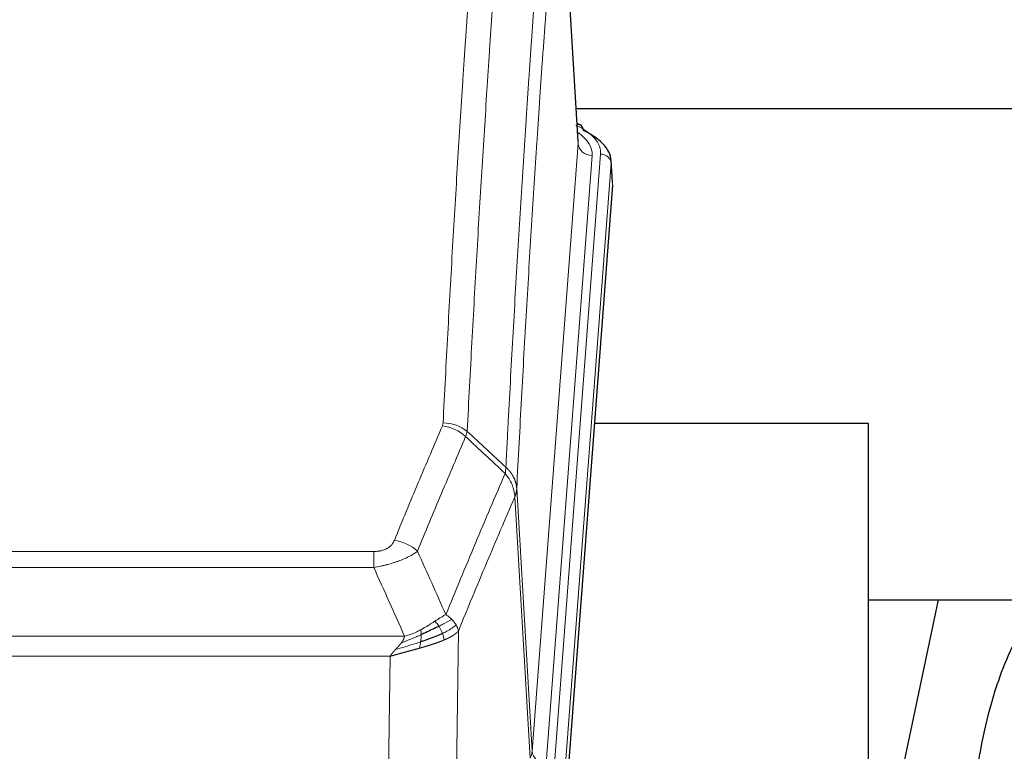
# Model space of a CAD drawing. Header units: inches. Extents: x 0 to 23760, y -13 to 16800.
# Tile 255 of 256: x 18967 to 19247, y 13828 to 14036. Entities that reach past the tile are written whole.
import ezdxf

# ---------------------------------------------------------------- set-up
doc = ezdxf.new("R2010")
doc.units = ezdxf.units.IN
doc.layers.add('1', color=7, linetype='Continuous', true_color=0xffffff)

msp = doc.modelspace()

# ---------------------------------------------------------------- linework, layer by layer
at = {"layer": '1', "color": 110, "linetype": 'Continuous', "lineweight": 13}
for p, q in [((19126.157, 14001.044), (19120.909, 14087.634)), ((19113.09, 13828.271), (19126.157, 14001.044)), ((19130.149, 13997.618), (19117.082, 13824.845)), ((19119.43, 13824.692), (19132.54, 13998.053)), ((19135.534, 13995.483), (19122.424, 13822.122)), ((19135.915, 13989.203), (19135.534, 13995.483)), ((19108.714, 13902.948), (19113.09, 13828.271)), ((19112.509, 13826.362), (19108.157, 13900.614)), ((18862.722, 13885.067), (19068.064, 13885.067)), ((19068.064, 13880.503), (19068.064, 13885.067)), ((19068.064, 13880.503), (18862.722, 13880.503)), ((19092.115, 13862.469), (19091.157, 13786.819)), ((18853.99, 13861.024), (19076.796, 13861.024)), ((19072.683, 13855.28), (18858.103, 13855.28)), ((19071.715, 13778.784), (19072.683, 13855.28))]:
    msp.add_line(p, q, dxfattribs=at)
at = {"layer": '1', "color": 2, "linetype": 'Continuous', "lineweight": 25}
for p, q in [((19126.161, 14001.62), (19120.911, 14088.256)), ((19125.526, 14011.014), (19291.71, 14011.014)), ((19126.793, 14006.327), (19125.849, 14006.762)), ((19135.921, 13989.986), (19135.54, 13996.269)), ((19135.915, 13989.203), (19122.797, 13815.75)), ((19208.733, 13921.439), (19130.79, 13921.439)), ((19208.733, 13732.638), (19208.733, 13921.439)), ((19208.688, 13871.36), (19280.434, 13871.36)), ((19228.576, 13871.358), (19208.733, 13777.202))]:
    msp.add_line(p, q, dxfattribs=at)
at = {"layer": '1', "color": 110, "linetype": 'Continuous', "lineweight": 13}
for centre, major_axis, ratio, start_param, end_param in [((19108.521, 13998.427), (24.034, 0.016), 0.461198, 6.2480186, 7.0671317), ((19125.535, 14003.603), (1.258, 2.724), 0.6272114, 6.2831797, 6.7581181), ((19106.129, 13997.992), (24.034, 0.016), 0.461198, 6.2480186, 6.8801307), ((19130.149, 14001.166), (3.989, -0.302), 0.8864705, 3.2608937, 4.7793301), ((19132.54, 13995.392), (2.991, -0.226), 0.8864705, 0.119301, 1.6377375), ((19087.76, 13913.319), (-9.987, 0.512), 0.8285973, 3.9974013, 4.7548106), ((19087.573, 13912.527), (-9.188, 3.948), 0.8056434, 4.2999866, 5.045624), ((19073.911, 13880.065), (9.245, -3.812), 0.7933159, 1.14397, 1.886928), ((19093.064, 13828.783), (-20.038, 0.241), 0.4621297, 2.903225, 3.1123764), ((19117.082, 13828.393), (3.989, -0.302), 0.8864705, 3.2608937, 4.7793301)]:
    msp.add_ellipse(centre, major_axis=major_axis, ratio=ratio, start_param=start_param, end_param=end_param, dxfattribs=at)
at = {"layer": '1', "color": 2, "linetype": 'Continuous', "lineweight": 25}
for centre, major_axis, ratio, start_param, end_param in [((19125.535, 14003.603), (1.258, 2.724), 0.6272114, 5.3993548, 6.2831797), ((19108.521, 13995.766), (27.03, 0.194), 0.4633579, 6.2451225, 7.0642357)]:
    msp.add_ellipse(centre, major_axis=major_axis, ratio=ratio, start_param=start_param, end_param=end_param, dxfattribs=at)
at = {"layer": '1', "color": 110, "linetype": 'Continuous', "lineweight": 13}
for points, knots in [([(19087.76, 13921.608), (19088.198, 13930.187), (19089.088, 13947.105), (19090.009, 13963.547), (19090.711, 13975.7), (19090.947, 13979.721), (19091.422, 13987.704), (19091.662, 13991.666), (19092.388, 14003.461), (19092.879, 14011.203), (19093.502, 14020.727), (19093.628, 14022.624), (19093.879, 14026.403), (19094.257, 14032.047), (19094.64, 14037.621), (19095.41, 14048.676), (19096.453, 14063.165), (19098.06, 14084.149), (19099.161, 14097.64), (19099.718, 14104.259)], [0, 0, 0, 0, 0.125, 0.25, 0.25, 0.3125, 0.3125, 0.375, 0.375, 0.5, 0.5, 0.53125, 0.53125, 0.5625, 0.625, 0.625, 0.75, 0.875, 1, 1, 1, 1]), ([(19106.602, 14101.67), (19106.044, 14095.058), (19104.941, 14081.583), (19103.332, 14060.623), (19102.288, 14046.15), (19101.516, 14035.109), (19101.133, 14029.541), (19100.755, 14023.903), (19100.503, 14020.129), (19100.378, 14018.234), (19099.753, 14008.721), (19099.261, 14000.988), (19098.535, 13989.207), (19098.295, 13985.25), (19097.818, 13977.277), (19097.582, 13973.26), (19096.879, 13961.122), (19095.957, 13944.699), (19095.066, 13927.8), (19094.628, 13919.232)], [0, 0, 0, 0, 0.125, 0.25, 0.375, 0.375, 0.4375, 0.46875, 0.46875, 0.5, 0.5, 0.625, 0.625, 0.6875, 0.6875, 0.75, 0.75, 0.875, 1, 1, 1, 1]), ([(19105.624, 13909.009), (19105.68, 13910.1), (19105.736, 13911.188), (19105.848, 13913.361), (19106.016, 13916.614), (19106.412, 13924.164), (19106.756, 13930.566), (19107.449, 13943.275), (19108.389, 13959.973), (19109.848, 13984.274), (19110.852, 13999.979), (19111.426, 14008.673), (19111.49, 14009.637), (19111.618, 14011.561), (19111.81, 14014.441), (19112.262, 14021.12), (19112.653, 14026.772), (19112.982, 14031.443), (19113.048, 14032.375), (19113.18, 14034.235), (19113.378, 14037.019), (19113.843, 14043.473), (19114.246, 14048.931), (19115.057, 14059.75), (19116.154, 14073.915), (19117.282, 14087.559), (19117.853, 14094.25)], [0, 0, 0, 0, 0.015625, 0.015625, 0.03125, 0.0625, 0.125, 0.125, 0.25, 0.375, 0.5, 0.5, 0.515625, 0.515625, 0.53125, 0.5625, 0.625, 0.625, 0.640625, 0.640625, 0.65625, 0.6875, 0.75, 0.75, 0.875, 1, 1, 1, 1]), ([(19120.909, 14087.634), (19120.339, 14080.961), (19119.215, 14067.355), (19118.12, 14053.23), (19117.311, 14042.442), (19116.909, 14037), (19116.446, 14030.565), (19116.248, 14027.789), (19116.116, 14025.934), (19116.051, 14025.005), (19115.723, 14020.348), (19115.333, 14014.712), (19114.882, 14008.053), (19114.69, 14005.182), (19114.563, 14003.263), (19114.499, 14002.302), (19113.927, 13993.634), (19112.925, 13977.977), (19111.471, 13953.75), (19110.064, 13928.782), (19109.159, 13911.642), (19108.714, 13902.948)], [0, 0, 0, 0, 0.125, 0.25, 0.25, 0.3125, 0.34375, 0.359375, 0.359375, 0.375, 0.375, 0.4375, 0.46875, 0.484375, 0.484375, 0.5, 0.5, 0.625, 0.75, 0.875, 1, 1, 1, 1]), ([(19087.76, 13921.608), (19087.753, 13921.474), (19087.734, 13921.34), (19087.672, 13921.075), (19087.628, 13920.944), (19087.573, 13920.813)], [0, 0, 0, 0, 0.5, 0.5, 1, 1, 1, 1]), ([(19073.911, 13888.221), (19075.045, 13890.982), (19076.18, 13893.732), (19078.453, 13899.21), (19079.59, 13901.937), (19083.006, 13910.086), (19085.287, 13915.472), (19087.573, 13920.813)], [0, 0, 0, 0, 0.25, 0.25, 0.5, 0.5, 1, 1, 1, 1]), ([(19094.169, 13917.726), (19091.881, 13912.39), (19089.597, 13907.008), (19086.177, 13898.867), (19085.038, 13896.142), (19082.763, 13890.67), (19081.627, 13887.922), (19080.491, 13885.163)], [0, 0, 0, 0, 0.5, 0.5, 0.75, 0.75, 1, 1, 1, 1]), ([(19088.559, 13867.115), (19089.956, 13870.53), (19091.356, 13873.928), (19094.158, 13880.69), (19095.561, 13884.054), (19099.774, 13894.093), (19102.59, 13900.717), (19105.412, 13907.272)], [0, 0, 0, 0, 0.25, 0.25, 0.5, 0.5, 1, 1, 1, 1]), ([(19105.624, 13909.009), (19105.604, 13908.746), (19105.588, 13908.459), (19105.53, 13907.869), (19105.487, 13907.566), (19105.412, 13907.272)], [0, 0, 0, 0, 0.5, 0.5, 1, 1, 1, 1]), ([(19105.412, 13907.272), (19105.821, 13906.789), (19106.194, 13906.279), (19106.852, 13905.215), (19107.138, 13904.662), (19107.609, 13903.531), (19107.795, 13902.952), (19108.058, 13901.785), (19108.136, 13901.197), (19108.157, 13900.614)], [0, 0, 0, 0, 0.25, 0.25, 0.5, 0.5, 0.75, 0.75, 1, 1, 1, 1]), ([(19105.624, 13909.009), (19105.637, 13908.998), (19105.662, 13908.975), (19105.7, 13908.941), (19105.738, 13908.906), (19105.777, 13908.87), (19105.815, 13908.835), (19105.853, 13908.798), (19105.892, 13908.761), (19105.931, 13908.724), (19105.969, 13908.686), (19106.008, 13908.648), (19106.047, 13908.61), (19106.086, 13908.571), (19106.125, 13908.531), (19106.164, 13908.491), (19106.203, 13908.45), (19106.242, 13908.409), (19106.281, 13908.368), (19106.321, 13908.325), (19106.36, 13908.283), (19106.399, 13908.24), (19106.438, 13908.196), (19106.477, 13908.152), (19106.517, 13908.108), (19106.556, 13908.063), (19106.595, 13908.017), (19106.634, 13907.971), (19106.673, 13907.924), (19106.712, 13907.877), (19106.751, 13907.829), (19106.79, 13907.781), (19106.829, 13907.732), (19106.867, 13907.683), (19106.906, 13907.633), (19106.945, 13907.583), (19106.983, 13907.532), (19107.021, 13907.481), (19107.059, 13907.429), (19107.097, 13907.376), (19107.135, 13907.323), (19107.173, 13907.27), (19107.21, 13907.215), (19107.248, 13907.161), (19107.285, 13907.105), (19107.321, 13907.05), (19107.358, 13906.993), (19107.395, 13906.936), (19107.431, 13906.879), (19107.467, 13906.821), (19107.503, 13906.762), (19107.538, 13906.703), (19107.573, 13906.643), (19107.608, 13906.583), (19107.643, 13906.522), (19107.677, 13906.461), (19107.711, 13906.399), (19107.744, 13906.336), (19107.778, 13906.273), (19107.813, 13906.205), (19107.85, 13906.132), (19107.888, 13906.055), (19107.926, 13905.977), (19107.962, 13905.898), (19107.998, 13905.82), (19108.033, 13905.741), (19108.068, 13905.662), (19108.101, 13905.582), (19108.134, 13905.502), (19108.165, 13905.423), (19108.196, 13905.342), (19108.226, 13905.262), (19108.255, 13905.182), (19108.284, 13905.101), (19108.311, 13905.02), (19108.338, 13904.939), (19108.364, 13904.857), (19108.388, 13904.776), (19108.413, 13904.694), (19108.436, 13904.612), (19108.458, 13904.53), (19108.479, 13904.448), (19108.5, 13904.365), (19108.52, 13904.283), (19108.538, 13904.2), (19108.556, 13904.117), (19108.573, 13904.034), (19108.589, 13903.951), (19108.605, 13903.868), (19108.619, 13903.785), (19108.633, 13903.701), (19108.645, 13903.618), (19108.657, 13903.534), (19108.668, 13903.451), (19108.678, 13903.367), (19108.687, 13903.283), (19108.695, 13903.199), (19108.702, 13903.116), (19108.708, 13903.032), (19108.712, 13902.976), (19108.714, 13902.948)], [0, 0, 0, 0, 0.0069372, 0.0139334, 0.0209887, 0.028103, 0.0352764, 0.0425088, 0.0498003, 0.0571509, 0.0645605, 0.0720292, 0.0795569, 0.0871437, 0.0947896, 0.1024945, 0.1102584, 0.1180815, 0.1259636, 0.1339048, 0.141905, 0.1499643, 0.1580827, 0.1662601, 0.1744966, 0.1827922, 0.1911468, 0.1995605, 0.2080333, 0.2165651, 0.225156, 0.233806, 0.2425151, 0.2512832, 0.2601104, 0.2689967, 0.277942, 0.2869465, 0.29601, 0.3051325, 0.3143142, 0.3235549, 0.3328547, 0.3422136, 0.3516315, 0.3611085, 0.3706446, 0.3802398, 0.3898941, 0.3996074, 0.4093798, 0.4192113, 0.4291019, 0.4390515, 0.4490602, 0.459128, 0.4692549, 0.4794409, 0.4896859, 0.4999901, 0.5124905, 0.524991, 0.5374914, 0.5499918, 0.5624922, 0.5749926, 0.587493, 0.5999934, 0.6124937, 0.6249941, 0.6374944, 0.6499948, 0.6624951, 0.6749954, 0.6874957, 0.699996, 0.7124963, 0.7249966, 0.7374968, 0.7499971, 0.7624973, 0.7749976, 0.7874978, 0.799998, 0.8124982, 0.8249984, 0.8374986, 0.8499988, 0.8624989, 0.8749991, 0.8874992, 0.8999993, 0.9124995, 0.9249996, 0.9374997, 0.9499998, 0.9624998, 0.9749999, 0.9875, 1, 1, 1, 1]), ([(19108.714, 13902.948), (19108.713, 13902.941), (19108.712, 13902.915), (19108.708, 13902.858), (19108.702, 13902.766), (19108.69, 13902.64), (19108.671, 13902.478), (19108.643, 13902.28), (19108.601, 13902.048), (19108.557, 13901.849), (19108.518, 13901.695), (19108.493, 13901.599), (19108.467, 13901.505), (19108.44, 13901.414), (19108.413, 13901.324), (19108.385, 13901.237), (19108.357, 13901.152), (19108.328, 13901.068), (19108.3, 13900.988), (19108.271, 13900.909), (19108.243, 13900.832), (19108.214, 13900.758), (19108.186, 13900.685), (19108.167, 13900.638), (19108.157, 13900.614)], [0, 0, 0, 0, 0.0092499, 0.0337179, 0.073404, 0.128308, 0.1984299, 0.2837694, 0.3843264, 0.5001005, 0.5424888, 0.5838484, 0.6241794, 0.6634821, 0.7017567, 0.7390032, 0.7752221, 0.8104134, 0.8445775, 0.8777146, 0.909825, 0.9409091, 0.9709673, 1, 1, 1, 1]), ([(19108.157, 13900.614), (19105.472, 13894.381), (19102.792, 13888.086), (19098.781, 13878.55), (19097.446, 13875.355), (19094.778, 13868.936), (19093.446, 13865.71), (19092.115, 13862.469)], [0, 0, 0, 0, 0.5, 0.5, 0.75, 0.75, 1, 1, 1, 1]), ([(19073.911, 13888.221), (19073.89, 13888.17), (19073.868, 13888.119), (19073.822, 13888.017), (19073.798, 13887.966), (19073.722, 13887.815), (19073.668, 13887.715), (19073.55, 13887.517), (19073.487, 13887.42), (19073.35, 13887.227), (19073.277, 13887.132), (19073.119, 13886.944), (19073.035, 13886.851), (19072.9, 13886.715), (19072.854, 13886.669), (19072.757, 13886.58), (19072.707, 13886.535), (19072.554, 13886.404), (19072.446, 13886.32), (19072.218, 13886.157), (19072.098, 13886.078), (19071.908, 13885.965), (19071.811, 13885.91), (19071.71, 13885.856), (19071.642, 13885.821), (19071.607, 13885.804), (19071.433, 13885.718), (19071.289, 13885.655), (19070.842, 13885.478), (19070.525, 13885.379), (19070.105, 13885.279), (19070.019, 13885.26), (19069.847, 13885.225), (19069.76, 13885.209), (19069.498, 13885.165), (19069.322, 13885.141), (19068.967, 13885.104), (19068.789, 13885.09), (19068.428, 13885.071), (19068.247, 13885.067), (19068.064, 13885.067)], [0, 0, 0, 0, 0.03125, 0.03125, 0.0625, 0.0625, 0.125, 0.125, 0.1875, 0.1875, 0.25, 0.25, 0.3125, 0.3125, 0.34375, 0.34375, 0.375, 0.375, 0.4375, 0.4375, 0.5, 0.5, 0.53125, 0.546875, 0.546875, 0.5625, 0.5625, 0.625, 0.625, 0.75, 0.75, 0.78125, 0.78125, 0.8125, 0.8125, 0.875, 0.875, 0.9375, 0.9375, 1, 1, 1, 1]), ([(19080.491, 13885.163), (19080.194, 13884.93), (19079.867, 13884.699), (19079.154, 13884.242), (19078.768, 13884.015), (19078.14, 13883.679), (19077.868, 13883.54), (19077.582, 13883.401), (19077.467, 13883.346), (19077.409, 13883.318), (19077.234, 13883.236), (19077.115, 13883.181), (19076.513, 13882.91), (19076.003, 13882.699), (19075.331, 13882.443), (19075.195, 13882.393), (19074.988, 13882.317), (19074.918, 13882.292), (19074.779, 13882.242), (19074.709, 13882.218), (19074.356, 13882.095), (19074.07, 13881.999), (19073.193, 13881.718), (19072.589, 13881.54), (19071.885, 13881.351), (19071.807, 13881.33), (19071.649, 13881.289), (19071.57, 13881.268), (19071.332, 13881.207), (19071.172, 13881.167), (19070.693, 13881.05), (19070.37, 13880.974), (19069.395, 13880.757), (19068.735, 13880.624), (19068.064, 13880.503)], [0, 0, 0, 0, 0.125, 0.125, 0.25, 0.25, 0.3125, 0.328125, 0.328125, 0.34375, 0.34375, 0.375, 0.375, 0.5, 0.5, 0.53125, 0.53125, 0.546875, 0.546875, 0.5625, 0.5625, 0.625, 0.625, 0.75, 0.75, 0.765625, 0.765625, 0.78125, 0.78125, 0.8125, 0.8125, 0.875, 0.875, 1, 1, 1, 1]), ([(19088.559, 13867.115), (19087.865, 13866.788), (19087.099, 13866.322), (19085.972, 13865.602), (19085.682, 13865.414), (19085.383, 13865.22)], [0, 0, 0, 0, 0.75, 0.75, 1, 1, 1, 1]), ([(19090.265, 13865.771), (19089.567, 13865.388), (19088.696, 13864.916), (19087.335, 13864.21), (19086.979, 13864.027), (19086.607, 13863.84)], [0, 0, 0, 0, 0.75, 0.75, 1, 1, 1, 1]), ([(19090.265, 13865.771), (19090.143, 13865.894), (19090.015, 13866.016), (19089.682, 13866.311), (19089.472, 13866.483), (19089.03, 13866.81), (19088.799, 13866.967), (19088.559, 13867.115)], [0, 0, 0, 0, 0.25, 0.25, 0.625, 0.625, 1, 1, 1, 1]), ([(19091.476, 13864.182), (19091.437, 13864.252), (19091.397, 13864.321), (19091.229, 13864.597), (19091.09, 13864.801), (19090.786, 13865.199), (19090.622, 13865.394), (19090.387, 13865.646), (19090.327, 13865.709), (19090.265, 13865.771)], [0, 0, 0, 0, 0.125, 0.125, 0.5, 0.5, 0.875, 0.875, 1, 1, 1, 1]), ([(19081.414, 13862.812), (19081.053, 13862.62), (19080.686, 13862.435), (19079.192, 13861.732), (19078.016, 13861.289), (19076.796, 13861.024)], [0, 0, 0, 0, 0.25, 0.25, 1, 1, 1, 1]), ([(19085.383, 13865.22), (19085.234, 13865.123), (19085.082, 13865.025), (19084.468, 13864.628), (19083.988, 13864.321), (19082.994, 13863.707), (19082.48, 13863.4), (19081.772, 13863.005), (19081.594, 13862.908), (19081.414, 13862.812)], [0, 0, 0, 0, 0.125, 0.125, 0.5, 0.5, 0.875, 0.875, 1, 1, 1, 1]), ([(19081.564, 13861.443), (19081.566, 13861.598), (19081.564, 13861.746), (19081.551, 13862.089), (19081.535, 13862.273), (19081.486, 13862.585), (19081.454, 13862.714), (19081.414, 13862.812)], [0, 0, 0, 0, 0.25, 0.25, 0.625, 0.625, 1, 1, 1, 1]), ([(19086.607, 13863.84), (19086.509, 13863.995), (19086.407, 13864.143), (19086.15, 13864.487), (19085.993, 13864.671), (19085.682, 13864.986), (19085.529, 13865.118), (19085.383, 13865.22)], [0, 0, 0, 0, 0.25, 0.25, 0.625, 0.625, 1, 1, 1, 1]), ([(19087.593, 13861.767), (19087.562, 13861.855), (19087.53, 13861.944), (19087.396, 13862.301), (19087.282, 13862.572), (19087.033, 13863.1), (19086.897, 13863.358), (19086.705, 13863.683), (19086.657, 13863.762), (19086.607, 13863.84)], [0, 0, 0, 0, 0.125, 0.125, 0.5, 0.5, 0.875, 0.875, 1, 1, 1, 1]), ([(19091.476, 13864.182), (19090.863, 13863.598), (19089.968, 13862.99), (19088.438, 13862.175), (19088.028, 13861.971), (19087.593, 13861.767)], [0, 0, 0, 0, 0.75, 0.75, 1, 1, 1, 1]), ([(19092.115, 13862.469), (19092.109, 13862.462), (19092.097, 13862.448), (19092.079, 13862.426), (19092.061, 13862.405), (19092.042, 13862.384), (19092.024, 13862.362), (19092.005, 13862.341), (19091.986, 13862.32), (19091.967, 13862.299), (19091.948, 13862.278), (19091.928, 13862.258), (19091.909, 13862.237), (19091.889, 13862.216), (19091.869, 13862.196), (19091.849, 13862.175), (19091.829, 13862.155), (19091.808, 13862.135), (19091.788, 13862.114), (19091.767, 13862.094), (19091.746, 13862.074), (19091.725, 13862.054), (19091.704, 13862.034), (19091.683, 13862.015), (19091.662, 13861.995), (19091.64, 13861.975), (19091.619, 13861.956), (19091.597, 13861.937), (19091.575, 13861.917), (19091.553, 13861.898), (19091.531, 13861.879), (19091.509, 13861.86), (19091.486, 13861.841), (19091.464, 13861.822), (19091.441, 13861.803), (19091.419, 13861.784), (19091.396, 13861.766), (19091.373, 13861.747), (19091.35, 13861.729), (19091.327, 13861.71), (19091.304, 13861.692), (19091.281, 13861.674), (19091.258, 13861.656), (19091.234, 13861.637), (19091.211, 13861.619), (19091.187, 13861.602), (19091.164, 13861.584), (19091.14, 13861.566), (19091.116, 13861.548), (19091.092, 13861.531), (19091.068, 13861.513), (19091.044, 13861.496), (19091.02, 13861.479), (19090.996, 13861.462), (19090.972, 13861.444), (19090.948, 13861.427), (19090.923, 13861.41), (19090.899, 13861.394), (19090.875, 13861.377), (19090.85, 13861.36), (19090.826, 13861.343), (19090.801, 13861.327), (19090.776, 13861.31), (19090.752, 13861.294), (19090.727, 13861.278), (19090.702, 13861.261), (19090.678, 13861.245), (19090.653, 13861.229), (19090.628, 13861.213), (19090.603, 13861.197), (19090.578, 13861.182), (19090.553, 13861.166), (19090.528, 13861.15), (19090.503, 13861.135), (19090.479, 13861.119), (19090.454, 13861.104), (19090.429, 13861.088), (19090.403, 13861.073), (19090.378, 13861.058), (19090.353, 13861.043), (19090.328, 13861.028), (19090.303, 13861.013), (19090.278, 13860.998), (19090.253, 13860.983), (19090.228, 13860.969), (19090.203, 13860.954), (19090.178, 13860.94), (19090.153, 13860.925), (19090.128, 13860.911), (19090.103, 13860.897), (19090.078, 13860.882), (19090.053, 13860.868), (19090.028, 13860.854), (19090.003, 13860.84), (19089.978, 13860.826), (19089.953, 13860.813), (19089.928, 13860.799), (19089.903, 13860.785), (19089.878, 13860.772), (19089.853, 13860.758), (19089.828, 13860.745), (19089.803, 13860.731), (19089.778, 13860.718), (19089.754, 13860.705), (19089.729, 13860.692), (19089.704, 13860.679), (19089.679, 13860.666), (19089.655, 13860.653), (19089.63, 13860.64), (19089.606, 13860.627), (19089.581, 13860.615), (19089.557, 13860.602), (19089.532, 13860.589), (19089.508, 13860.577), (19089.483, 13860.565), (19089.459, 13860.552), (19089.435, 13860.54), (19089.411, 13860.528), (19089.386, 13860.516), (19089.362, 13860.504), (19089.338, 13860.492), (19089.314, 13860.48), (19089.29, 13860.468), (19089.267, 13860.457), (19089.243, 13860.445), (19089.219, 13860.434), (19089.195, 13860.422), (19089.172, 13860.411), (19089.148, 13860.399), (19089.125, 13860.388), (19089.101, 13860.377), (19089.078, 13860.366), (19089.055, 13860.355), (19089.032, 13860.344), (19089.008, 13860.333), (19088.985, 13860.322), (19088.963, 13860.311), (19088.94, 13860.3), (19088.917, 13860.29), (19088.894, 13860.279), (19088.871, 13860.269), (19088.849, 13860.258), (19088.826, 13860.248), (19088.804, 13860.238), (19088.782, 13860.228), (19088.76, 13860.217), (19088.737, 13860.207), (19088.715, 13860.197), (19088.694, 13860.188), (19088.672, 13860.178), (19088.65, 13860.168), (19088.628, 13860.158), (19088.607, 13860.149), (19088.585, 13860.139), (19088.564, 13860.129), (19088.543, 13860.12), (19088.521, 13860.111), (19088.5, 13860.101), (19088.479, 13860.092), (19088.459, 13860.083), (19088.438, 13860.074), (19088.417, 13860.065), (19088.397, 13860.056), (19088.376, 13860.047), (19088.356, 13860.038), (19088.336, 13860.029), (19088.316, 13860.021), (19088.296, 13860.012), (19088.276, 13860.003), (19088.256, 13859.995), (19088.236, 13859.986), (19088.217, 13859.978), (19088.197, 13859.97), (19088.178, 13859.961), (19088.159, 13859.953), (19088.14, 13859.945), (19088.121, 13859.937), (19088.102, 13859.929), (19088.089, 13859.924), (19088.083, 13859.921)], [0, 0, 0, 0, 0.0080212, 0.0160154, 0.0239827, 0.0319231, 0.0398365, 0.0477229, 0.0555824, 0.0634149, 0.0712205, 0.0789992, 0.0867509, 0.0944756, 0.1021734, 0.1098443, 0.1174881, 0.1251051, 0.1326951, 0.1402581, 0.1477942, 0.1553034, 0.1627856, 0.1702408, 0.1776691, 0.1850704, 0.1924448, 0.1997923, 0.2071128, 0.2144063, 0.2216729, 0.2289126, 0.2361253, 0.243311, 0.2504698, 0.2576016, 0.2647065, 0.2717845, 0.2788355, 0.2858595, 0.2928566, 0.2998268, 0.30677, 0.3136862, 0.3205755, 0.3274379, 0.3342733, 0.3410817, 0.3478632, 0.3546178, 0.3613454, 0.3680461, 0.3747198, 0.3813665, 0.3879863, 0.3945792, 0.4011451, 0.4076841, 0.4141961, 0.4206811, 0.4271393, 0.4335704, 0.4399746, 0.4463519, 0.4527022, 0.4590256, 0.465322, 0.4715915, 0.477834, 0.4840496, 0.4902382, 0.4963999, 0.5025346, 0.5086424, 0.5147232, 0.5207771, 0.526804, 0.532804, 0.5387771, 0.5447232, 0.5506423, 0.5565345, 0.5623997, 0.568238, 0.5740494, 0.5798338, 0.5855912, 0.5913217, 0.5970253, 0.6027019, 0.6083515, 0.6139742, 0.61957, 0.6251388, 0.6306807, 0.6361956, 0.6416836, 0.6471446, 0.6525787, 0.6579858, 0.663366, 0.6687192, 0.6740455, 0.6793448, 0.6846172, 0.6898627, 0.6950812, 0.7002727, 0.7054373, 0.710575, 0.7156857, 0.7207694, 0.7258262, 0.7308561, 0.735859, 0.740835, 0.745784, 0.7507061, 0.7556012, 0.7604694, 0.7653107, 0.7701249, 0.7749123, 0.7796727, 0.7844061, 0.7891127, 0.7937922, 0.7984448, 0.8030705, 0.8076692, 0.812241, 0.8167858, 0.8213037, 0.8257947, 0.8302587, 0.8346957, 0.8391058, 0.843489, 0.8478452, 0.8521745, 0.8564768, 0.8607522, 0.8650006, 0.8692221, 0.8734166, 0.8775842, 0.8817249, 0.8858386, 0.8899254, 0.8939852, 0.8980181, 0.902024, 0.906003, 0.909955, 0.9138802, 0.9177783, 0.9216495, 0.9254938, 0.9293111, 0.9331015, 0.936865, 0.9406015, 0.944311, 0.9479937, 0.9516493, 0.9552781, 0.9588799, 0.9624547, 0.9660026, 0.9695236, 0.9730176, 0.9764847, 0.9799249, 0.9833381, 0.9867243, 0.9900837, 0.993416, 0.9967215, 1, 1, 1, 1]), ([(19092.115, 13862.469), (19092.031, 13862.903), (19091.889, 13863.336), (19091.626, 13863.903), (19091.554, 13864.043), (19091.476, 13864.182)], [0, 0, 0, 0, 0.75, 0.75, 1, 1, 1, 1]), ([(19081.564, 13861.443), (19081.106, 13861.239), (19080.643, 13861.035), (19078.772, 13860.23), (19077.335, 13859.647), (19075.925, 13859.125)], [0, 0, 0, 0, 0.25, 0.25, 1, 1, 1, 1]), ([(19075.925, 13859.125), (19075.933, 13859.136), (19075.949, 13859.157), (19075.973, 13859.189), (19075.996, 13859.221), (19076.019, 13859.253), (19076.041, 13859.284), (19076.064, 13859.316), (19076.086, 13859.347), (19076.107, 13859.379), (19076.129, 13859.41), (19076.15, 13859.441), (19076.17, 13859.472), (19076.191, 13859.503), (19076.211, 13859.534), (19076.23, 13859.565), (19076.25, 13859.595), (19076.269, 13859.626), (19076.287, 13859.656), (19076.306, 13859.687), (19076.324, 13859.717), (19076.341, 13859.747), (19076.359, 13859.777), (19076.376, 13859.807), (19076.392, 13859.837), (19076.409, 13859.867), (19076.425, 13859.896), (19076.44, 13859.926), (19076.456, 13859.955), (19076.471, 13859.984), (19076.485, 13860.014), (19076.5, 13860.043), (19076.514, 13860.072), (19076.527, 13860.101), (19076.541, 13860.13), (19076.554, 13860.158), (19076.566, 13860.187), (19076.579, 13860.216), (19076.591, 13860.244), (19076.603, 13860.272), (19076.614, 13860.3), (19076.625, 13860.329), (19076.636, 13860.357), (19076.646, 13860.385), (19076.656, 13860.412), (19076.666, 13860.44), (19076.675, 13860.468), (19076.684, 13860.495), (19076.693, 13860.523), (19076.701, 13860.55), (19076.709, 13860.577), (19076.717, 13860.604), (19076.725, 13860.631), (19076.732, 13860.658), (19076.738, 13860.685), (19076.745, 13860.711), (19076.751, 13860.738), (19076.757, 13860.765), (19076.762, 13860.791), (19076.767, 13860.817), (19076.772, 13860.843), (19076.776, 13860.869), (19076.78, 13860.895), (19076.784, 13860.921), (19076.788, 13860.947), (19076.791, 13860.973), (19076.793, 13860.998), (19076.795, 13861.015), (19076.796, 13861.024)], [0, 0, 0, 0, 0.0185022, 0.0368847, 0.0551481, 0.073293, 0.0913199, 0.1092294, 0.1270222, 0.1446988, 0.1622598, 0.1797059, 0.1970378, 0.2142561, 0.2313614, 0.2483544, 0.265236, 0.2820066, 0.2986672, 0.3152184, 0.331661, 0.3479958, 0.3642235, 0.380345, 0.3963611, 0.4122725, 0.4280803, 0.4437851, 0.459388, 0.4748898, 0.4902915, 0.5055939, 0.5207981, 0.535905, 0.5509156, 0.565831, 0.5806521, 0.5953801, 0.6100159, 0.6245607, 0.6390157, 0.6533819, 0.6676604, 0.6818526, 0.6959596, 0.7099825, 0.7239227, 0.7377815, 0.75156, 0.7652597, 0.7788818, 0.7924277, 0.8058989, 0.8192966, 0.8326224, 0.8458776, 0.8590638, 0.8721825, 0.8852351, 0.8982233, 0.9111485, 0.9240124, 0.9368166, 0.9495628, 0.9622525, 0.9748874, 0.9874694, 1, 1, 1, 1]), ([(19088.083, 13859.921), (19088.069, 13859.915), (19088.039, 13859.903), (19087.995, 13859.884), (19087.951, 13859.865), (19087.906, 13859.847), (19087.862, 13859.828), (19087.817, 13859.81), (19087.772, 13859.792), (19087.728, 13859.773), (19087.683, 13859.755), (19087.638, 13859.737), (19087.592, 13859.719), (19087.547, 13859.7), (19087.502, 13859.682), (19087.456, 13859.664), (19087.411, 13859.646), (19087.365, 13859.628), (19087.32, 13859.61), (19087.274, 13859.592), (19087.228, 13859.574), (19087.182, 13859.556), (19087.136, 13859.539), (19087.09, 13859.521), (19087.043, 13859.503), (19086.997, 13859.485), (19086.951, 13859.468), (19086.904, 13859.45), (19086.858, 13859.432), (19086.811, 13859.415), (19086.764, 13859.397), (19086.718, 13859.38), (19086.671, 13859.362), (19086.624, 13859.345), (19086.577, 13859.328), (19086.53, 13859.31), (19086.483, 13859.293), (19086.436, 13859.276), (19086.388, 13859.259), (19086.341, 13859.242), (19086.294, 13859.224), (19086.246, 13859.207), (19086.199, 13859.19), (19086.151, 13859.173), (19086.103, 13859.156), (19086.056, 13859.139), (19086.008, 13859.122), (19085.96, 13859.106), (19085.912, 13859.089), (19085.864, 13859.072), (19085.816, 13859.055), (19085.768, 13859.038), (19085.72, 13859.022), (19085.672, 13859.005), (19085.624, 13858.989), (19085.576, 13858.972), (19085.528, 13858.955), (19085.479, 13858.939), (19085.431, 13858.922), (19085.383, 13858.906), (19085.334, 13858.89), (19085.286, 13858.873), (19085.237, 13858.857), (19085.189, 13858.841), (19085.14, 13858.824), (19085.092, 13858.808), (19085.043, 13858.792), (19084.994, 13858.776), (19084.946, 13858.76), (19084.897, 13858.744), (19084.848, 13858.728), (19084.799, 13858.712), (19084.75, 13858.696), (19084.702, 13858.68), (19084.653, 13858.664), (19084.604, 13858.648), (19084.555, 13858.632), (19084.506, 13858.616), (19084.457, 13858.601), (19084.408, 13858.585), (19084.359, 13858.569), (19084.31, 13858.554), (19084.261, 13858.538), (19084.212, 13858.522), (19084.163, 13858.507), (19084.114, 13858.491), (19084.065, 13858.476), (19084.016, 13858.46), (19083.966, 13858.445), (19083.917, 13858.43), (19083.868, 13858.414), (19083.819, 13858.399), (19083.77, 13858.384), (19083.721, 13858.368), (19083.672, 13858.353), (19083.622, 13858.338), (19083.573, 13858.323), (19083.524, 13858.308), (19083.475, 13858.293), (19083.426, 13858.278), (19083.377, 13858.263), (19083.327, 13858.248), (19083.278, 13858.233), (19083.229, 13858.218), (19083.18, 13858.203), (19083.131, 13858.188), (19083.081, 13858.173), (19083.032, 13858.158), (19082.983, 13858.143), (19082.934, 13858.129), (19082.885, 13858.114), (19082.836, 13858.099), (19082.787, 13858.085), (19082.738, 13858.07), (19082.688, 13858.055), (19082.639, 13858.041), (19082.59, 13858.026), (19082.541, 13858.012), (19082.492, 13857.997), (19082.443, 13857.983), (19082.394, 13857.968), (19082.345, 13857.954), (19082.296, 13857.94), (19082.247, 13857.925), (19082.198, 13857.911), (19082.149, 13857.897), (19082.101, 13857.882), (19082.052, 13857.868), (19082.003, 13857.854), (19081.954, 13857.84), (19081.905, 13857.826), (19081.857, 13857.812), (19081.808, 13857.798), (19081.759, 13857.783), (19081.71, 13857.769), (19081.662, 13857.755), (19081.613, 13857.741), (19081.565, 13857.727), (19081.516, 13857.714), (19081.467, 13857.7), (19081.419, 13857.686), (19081.371, 13857.672), (19081.322, 13857.658), (19081.274, 13857.644), (19081.225, 13857.631), (19081.177, 13857.617), (19081.129, 13857.603), (19081.097, 13857.594), (19081.08, 13857.589)], [0, 0, 0, 0, 0.0076941, 0.0153765, 0.0230472, 0.0307061, 0.0383534, 0.045989, 0.0536129, 0.061225, 0.0688255, 0.0764143, 0.0839914, 0.0915567, 0.0991104, 0.1066524, 0.1141827, 0.1217013, 0.1292082, 0.1367034, 0.1441869, 0.1516588, 0.1591189, 0.1665674, 0.1740041, 0.1814292, 0.1888426, 0.1962444, 0.2036344, 0.2110128, 0.2183794, 0.2257344, 0.2330778, 0.2404094, 0.2477294, 0.2550377, 0.2623343, 0.2696193, 0.2768926, 0.2841542, 0.2914041, 0.2986424, 0.305869, 0.313084, 0.3202872, 0.3274789, 0.3346588, 0.3418271, 0.3489838, 0.3561287, 0.3632621, 0.3703837, 0.3774937, 0.3845921, 0.3916788, 0.3987539, 0.4058173, 0.412869, 0.4199092, 0.4269376, 0.4339544, 0.4409596, 0.4479532, 0.454935, 0.4619053, 0.4688639, 0.4758109, 0.4827462, 0.4896699, 0.496582, 0.5034825, 0.5103713, 0.5172485, 0.524114, 0.5309679, 0.5378102, 0.5446409, 0.55146, 0.5582674, 0.5650632, 0.5718474, 0.57862, 0.5853809, 0.5921303, 0.598868, 0.6055941, 0.6123087, 0.6190116, 0.6257029, 0.6323825, 0.6390506, 0.6457071, 0.652352, 0.6589853, 0.665607, 0.672217, 0.6788155, 0.6854024, 0.6919777, 0.6985414, 0.7050935, 0.7116341, 0.718163, 0.7246804, 0.7311862, 0.7376804, 0.744163, 0.750634, 0.7570935, 0.7635413, 0.7699776, 0.7764024, 0.7828155, 0.7892171, 0.7956072, 0.8019856, 0.8083525, 0.8147079, 0.8210516, 0.8273839, 0.8337045, 0.8400136, 0.8463112, 0.8525972, 0.8588716, 0.8651345, 0.8713859, 0.8776257, 0.8838539, 0.8900706, 0.8962758, 0.9024695, 0.9086516, 0.9148221, 0.9209812, 0.9271287, 0.9332646, 0.9393891, 0.945502, 0.9516034, 0.9576933, 0.9637717, 0.9698385, 0.9758938, 0.9819376, 0.9879699, 0.9939907, 1, 1, 1, 1]), ([(19081.395, 13859.382), (19081.407, 13859.47), (19081.419, 13859.557), (19081.464, 13859.91), (19081.492, 13860.179), (19081.536, 13860.704), (19081.551, 13860.962), (19081.561, 13861.286), (19081.563, 13861.365), (19081.564, 13861.443)], [0, 0, 0, 0, 0.125, 0.125, 0.5, 0.5, 0.875, 0.875, 1, 1, 1, 1]), ([(19088.083, 13859.921), (19088.012, 13860.282), (19087.913, 13860.741), (19087.711, 13861.416), (19087.655, 13861.59), (19087.593, 13861.767)], [0, 0, 0, 0, 0.75, 0.75, 1, 1, 1, 1]), ([(19081.08, 13857.589), (19081.059, 13857.583), (19081.016, 13857.571), (19080.951, 13857.553), (19080.886, 13857.534), (19080.82, 13857.516), (19080.755, 13857.498), (19080.69, 13857.479), (19080.625, 13857.461), (19080.56, 13857.443), (19080.495, 13857.424), (19080.43, 13857.406), (19080.365, 13857.388), (19080.299, 13857.37), (19080.234, 13857.352), (19080.169, 13857.333), (19080.104, 13857.315), (19080.039, 13857.297), (19079.973, 13857.279), (19079.908, 13857.261), (19079.843, 13857.243), (19079.778, 13857.225), (19079.712, 13857.207), (19079.647, 13857.189), (19079.582, 13857.171), (19079.517, 13857.153), (19079.451, 13857.135), (19079.386, 13857.117), (19079.321, 13857.099), (19079.256, 13857.081), (19079.191, 13857.063), (19079.125, 13857.045), (19079.06, 13857.027), (19078.995, 13857.009), (19078.93, 13856.992), (19078.865, 13856.974), (19078.799, 13856.956), (19078.734, 13856.938), (19078.669, 13856.92), (19078.604, 13856.903), (19078.539, 13856.885), (19078.474, 13856.867), (19078.409, 13856.85), (19078.344, 13856.832), (19078.279, 13856.814), (19078.214, 13856.797), (19078.149, 13856.779), (19078.084, 13856.761), (19078.019, 13856.744), (19077.954, 13856.726), (19077.889, 13856.708), (19077.824, 13856.691), (19077.76, 13856.673), (19077.695, 13856.656), (19077.63, 13856.638), (19077.565, 13856.621), (19077.501, 13856.603), (19077.436, 13856.586), (19077.371, 13856.568), (19077.307, 13856.551), (19077.242, 13856.533), (19077.178, 13856.516), (19077.113, 13856.498), (19077.049, 13856.481), (19076.984, 13856.463), (19076.92, 13856.446), (19076.856, 13856.429), (19076.791, 13856.411), (19076.727, 13856.394), (19076.663, 13856.377), (19076.599, 13856.359), (19076.535, 13856.342), (19076.471, 13856.325), (19076.407, 13856.307), (19076.343, 13856.29), (19076.279, 13856.273), (19076.215, 13856.255), (19076.151, 13856.238), (19076.088, 13856.221), (19076.024, 13856.203), (19075.96, 13856.186), (19075.897, 13856.169), (19075.833, 13856.152), (19075.77, 13856.134), (19075.706, 13856.117), (19075.643, 13856.1), (19075.58, 13856.083), (19075.516, 13856.066), (19075.453, 13856.048), (19075.39, 13856.031), (19075.327, 13856.014), (19075.264, 13855.997), (19075.201, 13855.98), (19075.138, 13855.963), (19075.075, 13855.945), (19075.013, 13855.928), (19074.95, 13855.911), (19074.887, 13855.894), (19074.825, 13855.877), (19074.762, 13855.86), (19074.7, 13855.843), (19074.637, 13855.826), (19074.575, 13855.808), (19074.513, 13855.791), (19074.451, 13855.774), (19074.389, 13855.757), (19074.327, 13855.74), (19074.265, 13855.723), (19074.203, 13855.706), (19074.141, 13855.689), (19074.08, 13855.672), (19074.018, 13855.655), (19073.956, 13855.638), (19073.895, 13855.621), (19073.834, 13855.603), (19073.772, 13855.586), (19073.711, 13855.569), (19073.65, 13855.552), (19073.589, 13855.535), (19073.528, 13855.518), (19073.467, 13855.501), (19073.406, 13855.484), (19073.345, 13855.467), (19073.285, 13855.45), (19073.224, 13855.433), (19073.164, 13855.416), (19073.103, 13855.399), (19073.043, 13855.382), (19072.983, 13855.365), (19072.923, 13855.348), (19072.863, 13855.331), (19072.803, 13855.314), (19072.743, 13855.297), (19072.703, 13855.285), (19072.683, 13855.28)], [0, 0, 0, 0, 0.0081592, 0.0163092, 0.0244501, 0.0325819, 0.0407045, 0.0488181, 0.0569225, 0.0650178, 0.0731041, 0.0811812, 0.0892493, 0.0973083, 0.1053581, 0.113399, 0.1214307, 0.1294534, 0.137467, 0.1454716, 0.1534671, 0.1614536, 0.169431, 0.1773994, 0.1853588, 0.1933091, 0.2012504, 0.2091827, 0.217106, 0.2250203, 0.2329256, 0.2408219, 0.2487092, 0.2565875, 0.2644568, 0.2723172, 0.2801686, 0.288011, 0.2958444, 0.303669, 0.3114845, 0.3192911, 0.3270888, 0.3348775, 0.3426574, 0.3504282, 0.3581902, 0.3659433, 0.3736874, 0.3814227, 0.389149, 0.3968665, 0.4045751, 0.4122748, 0.4199656, 0.4276476, 0.4353206, 0.4429849, 0.4506403, 0.4582868, 0.4659245, 0.4735534, 0.4811734, 0.4887846, 0.496387, 0.5039805, 0.5115653, 0.5191413, 0.5267084, 0.5342668, 0.5418164, 0.5493572, 0.5568893, 0.5644125, 0.5719271, 0.5794328, 0.5869298, 0.5944181, 0.6018976, 0.6093684, 0.6168305, 0.6242839, 0.6317285, 0.6391644, 0.6465917, 0.6540102, 0.6614201, 0.6688212, 0.6762137, 0.6835975, 0.6909727, 0.6983392, 0.705697, 0.7130462, 0.7203868, 0.7277187, 0.735042, 0.7423567, 0.7496628, 0.7569603, 0.7642491, 0.7715294, 0.7788011, 0.7860642, 0.7933187, 0.8005646, 0.807802, 0.8150309, 0.8222512, 0.8294629, 0.8366661, 0.8438608, 0.851047, 0.8582246, 0.8653938, 0.8725544, 0.8797065, 0.8868502, 0.8939854, 0.9011121, 0.9082303, 0.9153401, 0.9224414, 0.9295343, 0.9366187, 0.9436947, 0.9507623, 0.9578214, 0.9648722, 0.9719145, 0.9789485, 0.985974, 0.9929912, 1, 1, 1, 1]), ([(19072.683, 13855.28), (19072.688, 13855.288), (19072.699, 13855.305), (19072.715, 13855.331), (19072.732, 13855.358), (19072.749, 13855.384), (19072.766, 13855.411), (19072.784, 13855.438), (19072.802, 13855.465), (19072.821, 13855.493), (19072.84, 13855.521), (19072.859, 13855.549), (19072.879, 13855.577), (19072.899, 13855.606), (19072.92, 13855.635), (19072.941, 13855.664), (19072.962, 13855.694), (19072.984, 13855.724), (19073.006, 13855.754), (19073.029, 13855.784), (19073.052, 13855.815), (19073.075, 13855.846), (19073.099, 13855.877), (19073.123, 13855.909), (19073.148, 13855.94), (19073.172, 13855.973), (19073.198, 13856.005), (19073.223, 13856.037), (19073.25, 13856.07), (19073.276, 13856.104), (19073.303, 13856.137), (19073.33, 13856.171), (19073.358, 13856.205), (19073.386, 13856.239), (19073.414, 13856.274), (19073.443, 13856.308), (19073.473, 13856.344), (19073.502, 13856.379), (19073.532, 13856.415), (19073.563, 13856.451), (19073.593, 13856.487), (19073.625, 13856.523), (19073.656, 13856.56), (19073.688, 13856.597), (19073.721, 13856.635), (19073.753, 13856.672), (19073.787, 13856.71), (19073.82, 13856.748), (19073.854, 13856.787), (19073.889, 13856.826), (19073.923, 13856.865), (19073.958, 13856.904), (19073.994, 13856.943), (19074.03, 13856.983), (19074.066, 13857.023), (19074.103, 13857.064), (19074.14, 13857.104), (19074.178, 13857.145), (19074.216, 13857.186), (19074.241, 13857.214), (19074.254, 13857.228)], [0, 0, 0, 0, 0.0121901, 0.0245516, 0.0370849, 0.0497905, 0.0626689, 0.0757204, 0.0889455, 0.1023447, 0.1159182, 0.1296666, 0.14359, 0.1576889, 0.1719636, 0.1864145, 0.2010418, 0.2158458, 0.2308268, 0.2459852, 0.261321, 0.2768347, 0.2925265, 0.3083966, 0.3244452, 0.3406727, 0.357079, 0.3736646, 0.3904296, 0.4073742, 0.4244986, 0.4418029, 0.4592875, 0.4769523, 0.4947976, 0.5128236, 0.5310305, 0.5494183, 0.5679872, 0.5867374, 0.605669, 0.6247822, 0.644077, 0.6635537, 0.6832123, 0.7030529, 0.7230758, 0.7432809, 0.7636685, 0.7842385, 0.8049912, 0.8259267, 0.8470449, 0.8683461, 0.8898303, 0.9114976, 0.9333482, 0.955382, 0.9775993, 1, 1, 1, 1]), ([(19081.395, 13859.382), (19080.817, 13859.192), (19080.229, 13859.004), (19077.856, 13858.262), (19076.026, 13857.732), (19074.254, 13857.228)], [0, 0, 0, 0, 0.25, 0.25, 1, 1, 1, 1]), ([(19074.254, 13857.228), (19074.268, 13857.243), (19074.296, 13857.273), (19074.338, 13857.318), (19074.378, 13857.362), (19074.418, 13857.405), (19074.456, 13857.446), (19074.493, 13857.487), (19074.53, 13857.526), (19074.565, 13857.564), (19074.599, 13857.601), (19074.632, 13857.637), (19074.665, 13857.672), (19074.696, 13857.705), (19074.726, 13857.738), (19074.755, 13857.769), (19074.782, 13857.799), (19074.809, 13857.828), (19074.835, 13857.856), (19074.86, 13857.883), (19074.883, 13857.909), (19074.906, 13857.933), (19074.928, 13857.956), (19074.948, 13857.979), (19074.968, 13858), (19074.986, 13858.02), (19075.003, 13858.038), (19075.02, 13858.056), (19075.035, 13858.072), (19075.049, 13858.088), (19075.062, 13858.102), (19075.074, 13858.115), (19075.085, 13858.127), (19075.095, 13858.138), (19075.104, 13858.148), (19075.112, 13858.156), (19075.119, 13858.164), (19075.124, 13858.17), (19075.129, 13858.175), (19075.142, 13858.189), (19075.162, 13858.212), (19075.191, 13858.244), (19075.22, 13858.276), (19075.248, 13858.308), (19075.276, 13858.34), (19075.304, 13858.371), (19075.331, 13858.402), (19075.358, 13858.433), (19075.385, 13858.463), (19075.411, 13858.494), (19075.437, 13858.524), (19075.463, 13858.554), (19075.488, 13858.583), (19075.513, 13858.613), (19075.538, 13858.642), (19075.562, 13858.671), (19075.586, 13858.7), (19075.61, 13858.728), (19075.633, 13858.756), (19075.656, 13858.784), (19075.679, 13858.812), (19075.701, 13858.839), (19075.723, 13858.866), (19075.745, 13858.893), (19075.766, 13858.92), (19075.787, 13858.946), (19075.808, 13858.973), (19075.828, 13858.999), (19075.848, 13859.024), (19075.868, 13859.05), (19075.887, 13859.075), (19075.906, 13859.1), (19075.919, 13859.117), (19075.925, 13859.125)], [0, 0, 0, 0, 0.0247661, 0.0489206, 0.0724636, 0.0953949, 0.1177147, 0.1394229, 0.1605195, 0.1810045, 0.2008779, 0.2201398, 0.23879, 0.2568287, 0.2742558, 0.2910713, 0.3072753, 0.3228676, 0.3378484, 0.3522176, 0.3659752, 0.3791212, 0.3916556, 0.4035785, 0.4148897, 0.4255894, 0.4356775, 0.445154, 0.454019, 0.4622723, 0.4699141, 0.4769443, 0.4833629, 0.48917, 0.4943654, 0.4989493, 0.5029216, 0.5062824, 0.5090316, 0.5111692, 0.5284651, 0.5456049, 0.5625886, 0.5794163, 0.5960881, 0.612604, 0.6289642, 0.6451687, 0.6612176, 0.6771111, 0.6928491, 0.7084319, 0.7238594, 0.7391318, 0.7542492, 0.7692118, 0.7840195, 0.7986726, 0.8131712, 0.8275153, 0.8417051, 0.8557408, 0.8696224, 0.8833501, 0.8969241, 0.9103445, 0.9236114, 0.936725, 0.9496856, 0.9624932, 0.975148, 0.9876502, 1, 1, 1, 1]), ([(19081.08, 13857.589), (19081.114, 13857.761), (19081.153, 13857.957), (19081.235, 13858.389), (19081.278, 13858.624), (19081.345, 13859.037), (19081.371, 13859.208), (19081.395, 13859.382)], [0, 0, 0, 0, 0.375, 0.375, 0.75, 0.75, 1, 1, 1, 1])]:
    msp.add_open_spline(points, degree=3, knots=knots, dxfattribs=at)
for points in [[(19094.628, 13919.232), (19094.587, 13918.988), (19094.47, 13918.493), (19094.281, 13917.984), (19094.169, 13917.726)], [(19094.628, 13919.232), (19098.294, 13915.826), (19101.959, 13912.418), (19105.624, 13909.009)], [(19105.412, 13907.272), (19101.665, 13910.758), (19097.917, 13914.243), (19094.169, 13917.726)], [(19080.491, 13885.163), (19083.195, 13879.153), (19085.884, 13873.137), (19088.559, 13867.115)], [(19076.796, 13861.024), (19073.903, 13867.524), (19070.992, 13874.017), (19068.064, 13880.503)]]:
    msp.add_open_spline(points, degree=3, dxfattribs=at)
at = {"layer": '1', "color": 2, "linetype": 'Continuous', "lineweight": 25}
for points, knots in [([(19257.839, 13871.39), (19256.705, 13869.884), (19250.755, 13861.361), (19245.182, 13848.217), (19241.302, 13833.259), (19238.88, 13819.376), (19236.873, 13804.147), (19234.902, 13785.644), (19233.27, 13767.361), (19231.983, 13750.993), (19231.181, 13741.853), (19230.885, 13738.335)], [0, 0, 0, 0, 0.0321271, 0.1811391, 0.2945987, 0.4244837, 0.5723167, 0.6990076, 0.8399552, 0.939366, 1, 1, 1, 1]), ([(19086.607, 13863.84), (19086.422, 13863.746), (19086.232, 13863.651), (19085.461, 13863.267), (19084.85, 13862.969), (19083.581, 13862.364), (19082.921, 13862.057), (19082.02, 13861.647), (19081.793, 13861.545), (19081.564, 13861.443)], [0, 0, 0, 0, 0.125, 0.125, 0.5, 0.5, 0.875, 0.875, 1, 1, 1, 1]), ([(19087.593, 13861.767), (19087.376, 13861.665), (19087.152, 13861.563), (19086.234, 13861.157), (19085.492, 13860.854), (19083.928, 13860.256), (19083.104, 13859.96), (19081.971, 13859.574), (19081.684, 13859.478), (19081.395, 13859.382)], [0, 0, 0, 0, 0.125, 0.125, 0.5, 0.5, 0.875, 0.875, 1, 1, 1, 1])]:
    msp.add_open_spline(points, degree=3, knots=knots, dxfattribs=at)

doc.saveas('drawing.dxf')
